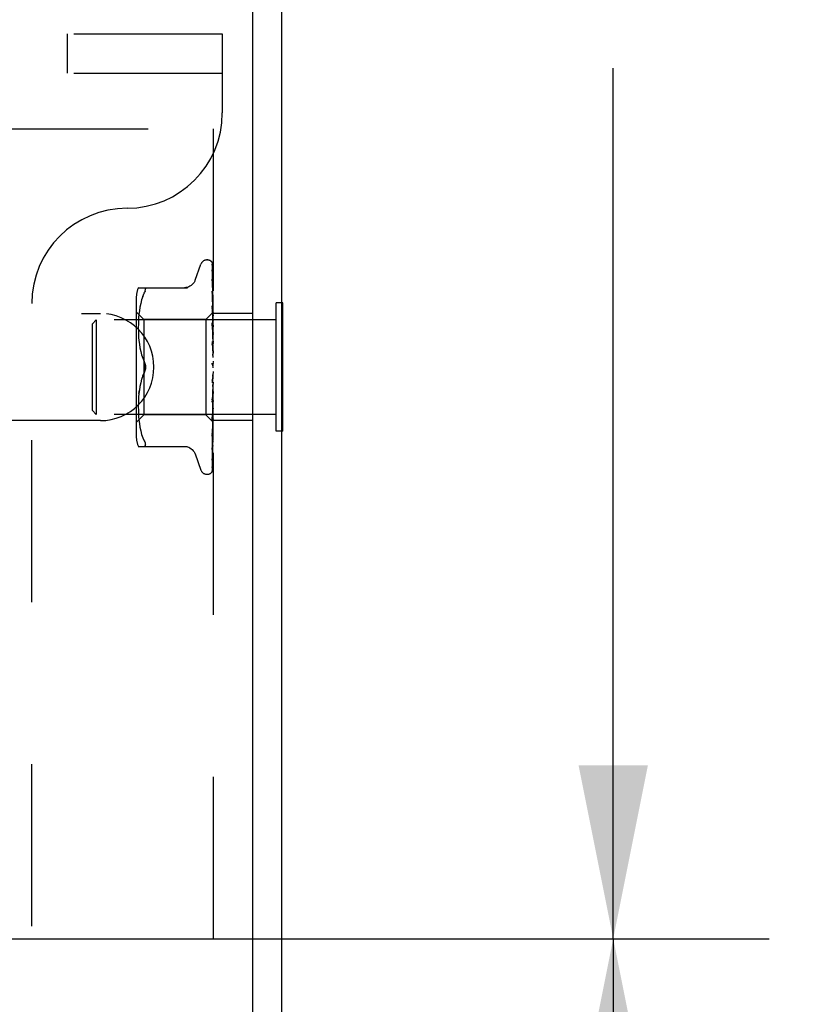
# Model space of a CAD drawing. Header units: inches. Extents: x 0 to 77.3, y 0 to 50.
# Tile 47 of 49: x 72.7 to 74.7, y 42.2 to 44.8. Entities that reach past the tile are written whole.
import ezdxf

# ---------------------------------------------------------------- set-up
doc = ezdxf.new("R2010")
doc.units = ezdxf.units.IN
doc.header["$LTSCALE"] = 4.25
doc.header["$MEASUREMENT"] = 0
doc.linetypes.add('HIDDEN', pattern=[0.2, 0.1, -0.1])
doc.layers.get('0').update_dxf_attribs({"linetype": 'CONTINUOUS'})
doc.layers.add('DEFAULT_2', color=8, linetype='HIDDEN')
doc.layers.add('DIMENSIONS', color=7, linetype='CONTINUOUS')
doc.styles.get("Standard").update_dxf_attribs({"font": 'arial.ttf'})
doc.dimstyles.new('DIMSTYLE_1', dxfattribs={"dimtxt": 0.340909, "dimasz": 0.454545, "dimexe": 0.09, "dimexo": 0.07, "dimgap": 0.0375, "dimtad": 0, "dimtih": 1, "dimtoh": 1, "dimzin": 4, "dimdsep": 46, "dimtxsty": 'Standard', "dimblk": '_FILLED', "dimblk1": '_FILLED', "dimblk2": '_FILLED', "dimcen": 0.09, "dimadec": 3, "dimazin": 1, "dimtfac": 1, "dimtdec": 3, "dimtofl": 0, "dimtmove": 0, "dimatfit": 3, "dimldrblk": '_FILLED', "dimfxl": 0, "dimtolj": 1, "dimtzin": 4, "dimarcsym": 0})

# ---------------------------------------------------------------- blocks, each defined once
blk = doc.blocks.new('_FILLED')
at = {"color": 0, "linetype": 'ByBlock'}
blk.add_solid([(0, 0), (-1, 0.2), (-1, -0.2)], dxfattribs=at)
blk = doc.blocks.new('*D10')
at = {"layer": 'DIMENSIONS', "color": 2, "linetype": 'Continuous'}
for p, q in [((65.6931, 42.3653), (74.6551, 42.3653)), ((74.246, 42.3653), (74.246, 40.5429)), ((74.246, 37.6153), (74.246, 39.3497)), ((73.5581, 37.6153), (74.6551, 37.6153))]:
    blk.add_line(p, q, dxfattribs=at)
at = {"layer": 'DIMENSIONS', "color": 2, "linetype": 'Continuous', "xscale": 0.4545454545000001, "yscale": 0.4545454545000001, "zscale": 0.4545454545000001}
for p, rotation in [((74.246, 42.3653), 90), ((74.246, 37.6153), 270)]:
    blk.add_blockref('_FILLED', p, dxfattribs=dict(at, rotation=rotation))
at = {"layer": 'DIMENSIONS', "color": 2, "linetype": 'Continuous', "insert": (74.246, 40.3724), "char_height": 0.34091, "width": 0.95049, "attachment_point": 2, "line_spacing_factor": 0.9}
blk.add_mtext('4.75\\PREF', dxfattribs=at)
blk = doc.blocks.new('*D11')
at = {"layer": 'DIMENSIONS', "color": 2, "linetype": 'Continuous'}
for p, q in [((73.6181, 47.6153), (74.6551, 47.6153)), ((74.246, 47.6153), (74.246, 45.3312)), ((74.246, 42.3653), (74.246, 44.6494)), ((65.6931, 42.3653), (74.6551, 42.3653))]:
    blk.add_line(p, q, dxfattribs=at)
at = {"layer": 'DIMENSIONS', "color": 2, "linetype": 'Continuous', "xscale": 0.4545454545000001, "yscale": 0.4545454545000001, "zscale": 0.4545454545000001}
for p, rotation in [((74.246, 47.6153), 90), ((74.246, 42.3653), 270)]:
    blk.add_blockref('_FILLED', p, dxfattribs=dict(at, rotation=rotation))
at = {"layer": 'DIMENSIONS', "color": 2, "linetype": 'Continuous', "insert": (74.246, 45.1607), "char_height": 0.34091, "width": 0.926411, "attachment_point": 2, "line_spacing_factor": 0.9}
blk.add_mtext('5.25', dxfattribs=at)

msp = doc.modelspace()

# ---------------------------------------------------------------- linework, layer by layer
at = {"color": 3, "linetype": 'Continuous'}
for p, q in [((73.299874, 37.615287), (73.299874, 47.210287)), ((73.374874, 47.210287), (73.374874, 37.678287))]:
    msp.add_line(p, q, dxfattribs=at)
at = {"color": 7, "linetype": 'Continuous'}
for p, q in [((73.378874, 44.033787), (73.374874, 44.033787)), ((73.378874, 43.696787), (73.378874, 44.033787)), ((73.378874, 43.696787), (73.374874, 43.696787))]:
    msp.add_line(p, q, dxfattribs=at)
at = {"layer": 'DEFAULT_2', "color": 8, "linetype": 'HIDDEN'}
for p, q in [((57.529874, 44.740287), (73.219874, 44.740287)), ((72.813624, 44.636287), (72.813624, 44.740287)), ((73.219874, 44.740287), (73.219874, 44.532287)), ((57.529874, 44.636287), (73.219874, 44.636287)), ((70.049874, 44.490287), (73.299874, 44.490287)), ((73.195874, 44.490287), (73.195874, 40.240287)), ((73.148323, 44.093279), (73.163716, 44.135571)), ((73.179377, 44.146537), (73.180207, 44.146537)), ((73.193231, 44.137854), (73.194231, 44.069019)), ((73.193231, 44.133521), (73.194833, 44.023804)), ((73.193231, 44.132329), (73.194231, 44.06505)), ((73.193231, 44.119486), (73.194231, 44.05497)), ((73.193231, 44.117145), (73.19454, 44.034)), ((73.193213, 44.096508), (73.193232, 44.096251)), ((73.193231, 44.092849), (73.193906, 44.054548)), ((72.999366, 44.073621), (73.128588, 44.073621)), ((73.011179, 44.050575), (73.014785, 44.059037)), ((73.014785, 44.059037), (73.016047, 44.061796)), ((73.017019, 44.064235), (73.016047, 44.061796)), ((73.193231, 44.064667), (73.19454, 43.997781)), ((73.193231, 44.060316), (73.194232, 44.01164)), ((73.193235, 44.06463), (73.193232, 44.064663)), ((73.194231, 44.069019), (73.195087, 44.008752)), ((72.719874, 40.698287), (72.719874, 44.032287)), ((72.99385, 44.04488), (72.99385, 43.685695)), ((73.005618, 44.03241), (73.003603, 44.022802)), ((73.008129, 44.041763), (73.005605, 44.032358)), ((73.011189, 44.050605), (73.008114, 44.041715)), ((73.193906, 44.054548), (73.19454, 44.017938)), ((73.194231, 44.05497), (73.195087, 43.998563)), ((73.19454, 44.034), (73.195087, 43.998361)), ((73.195874, 44.040532), (73.195259, 44.046531)), ((73.374874, 44.033787), (73.360874, 44.033787)), ((73.360874, 43.696787), (73.360874, 44.033787)), ((70.299874, 44.005787), (72.899874, 44.005787)), ((73.01385, 43.990537), (72.99385, 44.010537)), ((73.002098, 44.013316), (73.000987, 44.003896)), ((73.003612, 44.022853), (73.002091, 44.013266)), ((73.195114, 44.008778), (73.176873, 43.990537)), ((73.193232, 44.025855), (73.194232, 43.984586)), ((73.193232, 44.020715), (73.193907, 43.994811)), ((73.193246, 44.025647), (73.193233, 44.02585)), ((73.194014, 44.018042), (73.193246, 44.02564)), ((73.194862, 44.009406), (73.194014, 44.018042)), ((73.19454, 44.017938), (73.195088, 43.9858)), ((73.194833, 44.02404), (73.195087, 44.006207)), ((73.194833, 44.023804), (73.195087, 44.006105)), ((73.195874, 44.0095), (73.195087, 44.008751)), ((73.195087, 44.008751), (73.195093, 44.008757)), ((73.195087, 44.006104), (73.195111, 44.006233)), ((73.195087, 44.006207), (73.195111, 44.006131)), ((73.195093, 44.008757), (73.195111, 44.008775)), ((73.299874, 44.005787), (73.195874, 44.005787)), ((72.878874, 43.979287), (72.888874, 43.989287)), ((72.878874, 43.751287), (72.878874, 43.979287)), ((73.360874, 43.989287), (72.888874, 43.989287)), ((72.888874, 43.989287), (72.888874, 43.741287)), ((72.999744, 43.986434), (72.999454, 43.977938)), ((73.000228, 43.995052), (72.999739, 43.986319)), ((73.000993, 44.003952), (73.000223, 43.994969)), ((73.176873, 43.990537), (73.01385, 43.990537)), ((73.01385, 43.990537), (73.01385, 43.740037)), ((73.176873, 43.990537), (73.176873, 43.740037)), ((73.193251, 43.980932), (73.193234, 43.981214)), ((73.193234, 43.981206), (73.19509, 43.924965)), ((73.194449, 43.967936), (73.193252, 43.980927)), ((73.193907, 43.994811), (73.194542, 43.970002)), ((73.194232, 43.984586), (73.195089, 43.948629)), ((73.19454, 43.997781), (73.195088, 43.969248)), ((73.195087, 43.998361), (73.195111, 43.998596)), ((73.195087, 43.998563), (73.195111, 43.998397)), ((73.195087, 43.9858), (73.195111, 43.986142)), ((73.195087, 43.986094), (73.195111, 43.985851)), ((73.195491, 43.988794), (73.195111, 43.986142)), ((73.195491, 43.98371), (73.195111, 43.985851)), ((73.195874, 43.991342), (73.195491, 43.988794)), ((73.195874, 43.981447), (73.195491, 43.98371)), ((72.999457, 43.978082), (72.99937, 43.969626)), ((72.999371, 43.969797), (72.999451, 43.9612)), ((72.999447, 43.96139), (72.999738, 43.952613)), ((72.999729, 43.952812), (73.000242, 43.943727)), ((73.193234, 43.975454), (73.193909, 43.957278)), ((73.193909, 43.957278), (73.194544, 43.939832)), ((73.195267, 43.958864), (73.194449, 43.967936)), ((73.194542, 43.970002), (73.195089, 43.948182)), ((73.195087, 43.968872), (73.195111, 43.96932)), ((73.195087, 43.969248), (73.195111, 43.968949)), ((73.195874, 43.975791), (73.195111, 43.96932)), ((73.195874, 43.963162), (73.195111, 43.968949)), ((73.195874, 43.956247), (73.195111, 43.948737)), ((73.195874, 43.951996), (73.195267, 43.958864)), ((73.000228, 43.943922), (73.001026, 43.934629)), ((73.001008, 43.93481), (73.002134, 43.925316)), ((73.193254, 43.932082), (73.19324, 43.932282)), ((73.19324, 43.932272), (73.195096, 43.899051)), ((73.193255, 43.932074), (73.195874, 43.902213)), ((73.194544, 43.939832), (73.195091, 43.924458)), ((73.195088, 43.948182), (73.195111, 43.948737)), ((73.195088, 43.948629), (73.195111, 43.948299)), ((73.195874, 43.941339), (73.195111, 43.948299)), ((73.195874, 43.933414), (73.195111, 43.925139)), ((73.002113, 43.92547), (73.003636, 43.915925)), ((73.003614, 43.916045), (73.005599, 43.906544)), ((73.00558, 43.906628), (73.008075, 43.897321)), ((73.193245, 43.92607), (73.193919, 43.916286)), ((73.193919, 43.916286), (73.194553, 43.906839)), ((73.194553, 43.906839), (73.195099, 43.898472)), ((73.19509, 43.924458), (73.195111, 43.925139)), ((73.19509, 43.924965), (73.195111, 43.92465)), ((73.195874, 43.916767), (73.195111, 43.92465)), ((73.195874, 43.90812), (73.195111, 43.899377)), ((73.008061, 43.897369), (73.011146, 43.888451)), ((73.011138, 43.888472), (73.014785, 43.879871)), ((73.195096, 43.899051), (73.195111, 43.898855)), ((73.195874, 43.890334), (73.195111, 43.898854)), ((73.195874, 43.881278), (73.195111, 43.872383)), ((73.011138, 43.842102), (73.014785, 43.850704)), ((73.195874, 43.853857), (73.193255, 43.82392)), ((73.194773, 43.870981), (73.194703, 43.871067)), ((73.194898, 43.870833), (73.194839, 43.870903)), ((73.195874, 43.862997), (73.195111, 43.871846)), ((73.195874, 43.868815), (73.19568, 43.869192)), ((73.005599, 43.82403), (73.003614, 43.814529)), ((73.008075, 43.833254), (73.00558, 43.823947)), ((73.193948, 43.835788), (73.19328, 43.83039)), ((73.19458, 43.841076), (73.193948, 43.835788)), ((73.195125, 43.845817), (73.19458, 43.841076)), ((73.195874, 43.835742), (73.195111, 43.844601)), ((73.195874, 43.82685), (73.195111, 43.818611)), ((73.001008, 43.795765), (73.002113, 43.805105)), ((73.003636, 43.81465), (73.002113, 43.805105)), ((73.195092, 43.818333), (73.193236, 43.773399)), ((73.193862, 43.780432), (73.195874, 43.803199)), ((73.194546, 43.806944), (73.193912, 43.793435)), ((73.195093, 43.818871), (73.194546, 43.806944)), ((73.195092, 43.818333), (73.195111, 43.818611)), ((73.195874, 43.809555), (73.195111, 43.818103)), ((73.195874, 43.801232), (73.195111, 43.793776)), ((72.999738, 43.777961), (72.999447, 43.769185)), ((73.000242, 43.786848), (72.999729, 43.777762)), ((73.195089, 43.793446), (73.193233, 43.726409)), ((73.193236, 43.773394), (73.193253, 43.773659)), ((73.193912, 43.793435), (73.193238, 43.779391)), ((73.193255, 43.773687), (73.193862, 43.780432)), ((73.194542, 43.775242), (73.193908, 43.754018)), ((73.195089, 43.793924), (73.194542, 43.775242)), ((73.195089, 43.793924), (73.195093, 43.793552)), ((73.195089, 43.793446), (73.195111, 43.793776)), ((73.195093, 43.793552), (73.195111, 43.793311)), ((73.195874, 43.785382), (73.195111, 43.793311)), ((73.195874, 43.777929), (73.195111, 43.771526)), ((72.878874, 43.751287), (72.888874, 43.741287)), ((72.99937, 43.760948), (72.999457, 43.752492)), ((72.999451, 43.769374), (72.999371, 43.760778)), ((72.999454, 43.752637), (72.999744, 43.74414)), ((73.193908, 43.754018), (73.193233, 43.731878)), ((73.195088, 43.771207), (73.193906, 43.715641)), ((73.194541, 43.74686), (73.193906, 43.71869)), ((73.195088, 43.75239), (73.194231, 43.704258)), ((73.195088, 43.752727), (73.194232, 43.706114)), ((73.194447, 43.739198), (73.195266, 43.748017)), ((73.195088, 43.77162), (73.194541, 43.74686)), ((73.195087, 43.752727), (73.195111, 43.752332)), ((73.195087, 43.752391), (73.195111, 43.752664)), ((73.195088, 43.771621), (73.195111, 43.77112)), ((73.195089, 43.771207), (73.195111, 43.771526)), ((73.195874, 43.764097), (73.195111, 43.77112)), ((73.195874, 43.757783), (73.195111, 43.752664)), ((73.195874, 43.74647), (73.195111, 43.752332)), ((73.195266, 43.748017), (73.195874, 43.754747)), ((72.899874, 43.724787), (70.299874, 43.724787)), ((73.360874, 43.741287), (72.888874, 43.741287)), ((73.01385, 43.740037), (72.99385, 43.720037)), ((72.999739, 43.744255), (73.000228, 43.735523)), ((73.000223, 43.735605), (73.000993, 43.726622)), ((73.000987, 43.726678), (73.002098, 43.717259)), ((73.176873, 43.740037), (73.01385, 43.740037)), ((73.195874, 43.721036), (73.176873, 43.740037)), ((73.193233, 43.72641), (73.193249, 43.726664)), ((73.193249, 43.72667), (73.194447, 43.739198)), ((73.195088, 43.737916), (73.194231, 43.684912)), ((73.195088, 43.737667), (73.194231, 43.683537)), ((73.195087, 43.722499), (73.194231, 43.662621)), ((73.195087, 43.737916), (73.195111, 43.737627)), ((73.195087, 43.737667), (73.195111, 43.737873)), ((73.195087, 43.727718), (73.195111, 43.727536)), ((73.195087, 43.727565), (73.195111, 43.727688)), ((73.195087, 43.722499), (73.195111, 43.722424)), ((73.195087, 43.722448), (73.195111, 43.722475)), ((73.299874, 43.724787), (73.195874, 43.724787)), ((73.002091, 43.717309), (73.003612, 43.707721)), ((73.003603, 43.707772), (73.005618, 43.698164)), ((73.005605, 43.698217), (73.008129, 43.688811)), ((73.194231, 43.704258), (73.193231, 43.649132)), ((73.193906, 43.71869), (73.193232, 43.689258)), ((73.193906, 43.715641), (73.193232, 43.684492)), ((73.194833, 43.710106), (73.193905, 43.647587)), ((73.194833, 43.704403), (73.193905, 43.640197)), ((73.374874, 43.696787), (73.360874, 43.696787)), ((73.008114, 43.688859), (73.011189, 43.67997)), ((73.011179, 43.679999), (73.014785, 43.671537)), ((73.194231, 43.684912), (73.193231, 43.624486)), ((73.193232, 43.684497), (73.193241, 43.684627)), ((73.193242, 43.684635), (73.194011, 43.691786)), ((72.999366, 43.656954), (73.128588, 43.656954)), ((73.016047, 43.65714), (73.014785, 43.656954)), ((73.193231, 43.649111), (73.193226, 43.649042)), ((73.193232, 43.653026), (73.19323, 43.652972)), ((73.194231, 43.662336), (73.193231, 43.594255)), ((73.193232, 43.649137), (73.193231, 43.649111)), ((73.193905, 43.647587), (73.193231, 43.602881)), ((73.148323, 43.637295), (73.163716, 43.595003)), ((73.192445, 43.591386), (73.192931, 43.59205)), ((73.193562, 43.616219), (73.193231, 43.593656)), ((73.193244, 43.60373), (73.193914, 43.604935)), ((73.179377, 43.584037), (73.180207, 43.584037))]:
    msp.add_line(p, q, dxfattribs=at)
for points in [[(73.195874, 44.133828), (73.195417, 44.13535), (73.194946, 44.13666), (73.194421, 44.137894), (73.193825, 44.139074), (73.193121, 44.140223), (73.192254, 44.14135), (73.191429, 44.142194)], [(73.191825, 44.141747), (73.191566, 44.142012), (73.191555, 44.142024), (73.191575, 44.142002), (73.191634, 44.141938), (73.191742, 44.141815), (73.191877, 44.141652), (73.192022, 44.141462), (73.192173, 44.141247), (73.192319, 44.141019), (73.192461, 44.140774), (73.192596, 44.140513), (73.192723, 44.140237), (73.192839, 44.139947), (73.192943, 44.139646), (73.193032, 44.139333), (73.193107, 44.139012), (73.193164, 44.138683), (73.193205, 44.138347), (73.193227, 44.138006), (73.193231, 44.137851)], [(73.195874, 44.135327), (73.195749, 44.135664), (73.19558, 44.136087), (73.195403, 44.136499), (73.195218, 44.1369), (73.195027, 44.137289), (73.19483, 44.137665), (73.194629, 44.138028), (73.194425, 44.138378), (73.194219, 44.138714), (73.194011, 44.139038), (73.193803, 44.139347), (73.193595, 44.139644), (73.193388, 44.139926), (73.193184, 44.140194), (73.192984, 44.140447), (73.192788, 44.140684), (73.1926, 44.140906), (73.192419, 44.141111), (73.192249, 44.1413), (73.192088, 44.141472), (73.191945, 44.141623), (73.191825, 44.141747)], [(73.192803, 44.134362), (73.192785, 44.134391), (73.192782, 44.134396), (73.192838, 44.134277), (73.192934, 44.134035), (73.193047, 44.133676), (73.193147, 44.133223), (73.193214, 44.132702), (73.193231, 44.132327)], [(73.193012, 44.134018), (73.19286, 44.134265), (73.192803, 44.134362)], [(73.195874, 44.123533), (73.195559, 44.125182), (73.195149, 44.127134), (73.194718, 44.129003), (73.194268, 44.130791), (73.193797, 44.1325), (73.193303, 44.134126), (73.192939, 44.135231)], [(73.192943, 44.135222), (73.192962, 44.135166), (73.193097, 44.134674), (73.193194, 44.134095), (73.193231, 44.133516)], [(73.195874, 44.128388), (73.195633, 44.129045), (73.19534, 44.129761), (73.195031, 44.130443), (73.194714, 44.131088), (73.194394, 44.131696), (73.194077, 44.132263), (73.193772, 44.132785), (73.193484, 44.133261), (73.193012, 44.134018)], [(73.193117, 44.118024), (73.193106, 44.118054), (73.193122, 44.118001), (73.193166, 44.117812), (73.193212, 44.11749), (73.193231, 44.117146)], [(73.193616, 44.11699), (73.193405, 44.117406), (73.193242, 44.117742), (73.19314, 44.117967), (73.193117, 44.118024)], [(73.195874, 44.10409), (73.195614, 44.10592), (73.195221, 44.108538), (73.19481, 44.111112), (73.194384, 44.113637), (73.193943, 44.116113), (73.193487, 44.118533), (73.193155, 44.120215)], [(73.193157, 44.120215), (73.1932, 44.119944), (73.193231, 44.119481)], [(73.195874, 44.112016), (73.195647, 44.112646), (73.195358, 44.113376), (73.195055, 44.114077), (73.194747, 44.114744), (73.194441, 44.115374), (73.194144, 44.115964), (73.193616, 44.11699)], [(73.148153, 44.092812), (73.147376, 44.090894), (73.145666, 44.087634), (73.143544, 44.084598), (73.141032, 44.081835), (73.138175, 44.079402), (73.135021, 44.077356), (73.131633, 44.075731), (73.128079, 44.074558), (73.124416, 44.073854), (73.120745, 44.073621)], [(73.195874, 44.076098), (73.195636, 44.078153), (73.195247, 44.081382), (73.194841, 44.084612), (73.194422, 44.087834), (73.193987, 44.091046), (73.193539, 44.094243), (73.193213, 44.096498)], [(73.193328, 44.09271), (73.193283, 44.092839), (73.193227, 44.093024), (73.193214, 44.093079), (73.193225, 44.092994), (73.193232, 44.09285)], [(73.193231, 44.096256), (73.19454, 44.01906), (73.194833, 44.001504), (73.195088, 43.986094)], [(73.19409, 44.090964), (73.193816, 44.091556), (73.193579, 44.092088), (73.193399, 44.092523), (73.193328, 44.09271)], [(73.195874, 44.086799), (73.195791, 44.087034), (73.195447, 44.087937), (73.195088, 44.088791), (73.194735, 44.089579), (73.19409, 44.090964)], [(73.014785, 44.073621), (73.016047, 44.073434), (73.017019, 44.072907), (73.017695, 44.072093), (73.018092, 44.071023)], [(73.017019, 44.064235), (73.017695, 44.06634), (73.018092, 44.068159), (73.018226, 44.069713), (73.018092, 44.071023)], [(73.194322, 44.057288), (73.19402, 44.057968), (73.193755, 44.058596), (73.193535, 44.059164), (73.193377, 44.059641), (73.193282, 44.060001), (73.193241, 44.060229), (73.193232, 44.060316), (73.193232, 44.060318)], [(73.195259, 44.046531), (73.194855, 44.050314), (73.194438, 44.054132), (73.194006, 44.057981), (73.193236, 44.064621)], [(73.195874, 44.053653), (73.195675, 44.054185), (73.195336, 44.055017), (73.19499, 44.055813), (73.194322, 44.057288)], [(73.195089, 44.015606), (73.194353, 44.017196), (73.194019, 44.017956), (73.193728, 44.018684), (73.193499, 44.019348), (73.193342, 44.019928), (73.193259, 44.020394), (73.193233, 44.020716)], [(73.194232, 44.01164), (73.194833, 43.981723), (73.195088, 43.968872)], [(73.195874, 43.998663), (73.195651, 44.001084), (73.194862, 44.009406)], [(73.195874, 44.007525), (73.1956, 44.007162), (73.195384, 44.006849), (73.195225, 44.006585), (73.195125, 44.006375), (73.195087, 44.006225), (73.195087, 44.006207)], [(73.195874, 44.006262), (73.1956, 44.006112), (73.195384, 44.00602), (73.195225, 44.005987), (73.195125, 44.006011), (73.195087, 44.006104)], [(73.195874, 44.013785), (73.195813, 44.013939), (73.195459, 44.014785), (73.195089, 44.015606)], [(73.195874, 44.009248), (73.195682, 44.00918), (73.195491, 44.009078), (73.1953, 44.008943), (73.195111, 44.008775)], [(73.195874, 44.008378), (73.195682, 44.00789), (73.195491, 44.00737), (73.1953, 44.006817), (73.195111, 44.006233)], [(73.195874, 44.004914), (73.195682, 44.005269), (73.195491, 44.00559), (73.1953, 44.005877), (73.195111, 44.006131)], [(73.195874, 44.00041), (73.1956, 43.999958), (73.195384, 43.99955), (73.195225, 43.999183), (73.195125, 43.998865), (73.195087, 43.998604), (73.195087, 43.998563)], [(73.195874, 43.997929), (73.1956, 43.997896), (73.195384, 43.997921), (73.195225, 43.998007), (73.195125, 43.99815), (73.195087, 43.998361)], [(73.195874, 43.988411), (73.1956, 43.987886), (73.195384, 43.987398), (73.195225, 43.986941), (73.195125, 43.986527), (73.195087, 43.986165), (73.195087, 43.986094)], [(73.195874, 43.984802), (73.1956, 43.984887), (73.195384, 43.985029), (73.195225, 43.985231), (73.195125, 43.985486), (73.195087, 43.9858)], [(73.195874, 44.002337), (73.195682, 44.001446), (73.195491, 44.000526), (73.1953, 43.999576), (73.195111, 43.998596)], [(73.195874, 43.995535), (73.195682, 43.996299), (73.195491, 43.997031), (73.1953, 43.99773), (73.195111, 43.998397)], [(73.195252, 43.96997), (73.194573, 43.971321), (73.194239, 43.97202), (73.193926, 43.972736), (73.193654, 43.973452), (73.193439, 43.974158), (73.193302, 43.974805), (73.19324, 43.975356), (73.193235, 43.975465)], [(73.195874, 43.971962), (73.1956, 43.971384), (73.195384, 43.970832), (73.195225, 43.970302), (73.195125, 43.969807), (73.195087, 43.969357), (73.195087, 43.969248)], [(73.195874, 43.967356), (73.1956, 43.967555), (73.195384, 43.967809), (73.195225, 43.968119), (73.195125, 43.968479), (73.195087, 43.968872)], [(73.195874, 43.968659), (73.19558, 43.969301), (73.195252, 43.96997)], [(73.195874, 43.951657), (73.1956, 43.951047), (73.195384, 43.950452), (73.195225, 43.949868), (73.195125, 43.949309), (73.195087, 43.948788), (73.195088, 43.948629)], [(73.195874, 43.928231), (73.1956, 43.92761), (73.195384, 43.926994), (73.195225, 43.926377), (73.195125, 43.925774), (73.195087, 43.9252), (73.19509, 43.924965)], [(73.195874, 43.94622), (73.1956, 43.946527), (73.195384, 43.946883), (73.195225, 43.947291), (73.195125, 43.947741), (73.195088, 43.948182)], [(73.194857, 43.92172), (73.19456, 43.922236), (73.194265, 43.922783), (73.193981, 43.923372), (73.193722, 43.923997), (73.193502, 43.924661), (73.193342, 43.925327), (73.193255, 43.925963), (73.193244, 43.92611)], [(73.195874, 43.919959), (73.195735, 43.920218), (73.195447, 43.920726), (73.194857, 43.92172)], [(73.195874, 43.90253), (73.1956, 43.901921), (73.195384, 43.901305), (73.195225, 43.900678), (73.195125, 43.900054), (73.195087, 43.899448), (73.195096, 43.899051)], [(73.195874, 43.922159), (73.1956, 43.922563), (73.195384, 43.923008), (73.195225, 43.9235), (73.195125, 43.924024), (73.19509, 43.924458)], [(73.018223, 43.865287), (73.018165, 43.867196), (73.017989, 43.869117), (73.017689, 43.871053), (73.01728, 43.872964), (73.016766, 43.87482), (73.016167, 43.876601), (73.01551, 43.878283), (73.014785, 43.879871)], [(73.014785, 43.879871), (73.015832, 43.877495), (73.016692, 43.87506), (73.017368, 43.872584), (73.017852, 43.870108), (73.018136, 43.867671), (73.018223, 43.865287)], [(73.194327, 43.871578), (73.194117, 43.871911), (73.193895, 43.872319), (73.193685, 43.872786), (73.193501, 43.873307), (73.193356, 43.873878), (73.193264, 43.874474), (73.193231, 43.875066), (73.193255, 43.875652)], [(73.195099, 43.898472), (73.195087, 43.898773), (73.195111, 43.899377)], [(73.195874, 43.875483), (73.1956, 43.874907), (73.195384, 43.874315), (73.195225, 43.873699), (73.195125, 43.873076), (73.195087, 43.872461), (73.195111, 43.871846)], [(73.195874, 43.896043), (73.1956, 43.896529), (73.195384, 43.897048), (73.195225, 43.897604), (73.195125, 43.898183), (73.195099, 43.898472)], [(73.014785, 43.850704), (73.011146, 43.842123), (73.008061, 43.833206)], [(73.014785, 43.850704), (73.015364, 43.85196), (73.015907, 43.853285), (73.016418, 43.854681), (73.016881, 43.856135), (73.017285, 43.857633), (73.017624, 43.859164), (73.017888, 43.860719), (73.018078, 43.862272), (73.018189, 43.863794), (73.018223, 43.865287)], [(73.018223, 43.865287), (73.018136, 43.862901), (73.017851, 43.860462), (73.017367, 43.857985), (73.016691, 43.85551), (73.015831, 43.853077), (73.014785, 43.850704)], [(73.194627, 43.871163), (73.194546, 43.871269), (73.194459, 43.871387), (73.194366, 43.871519), (73.194327, 43.871578)], [(73.195112, 43.870588), (73.195082, 43.870626), (73.195009, 43.870709), (73.194892, 43.870842), (73.194737, 43.871026), (73.194549, 43.871266), (73.194335, 43.871567)], [(73.194335, 43.871567), (73.194529, 43.871272), (73.194772, 43.870882), (73.195011, 43.870476), (73.195246, 43.87005), (73.195479, 43.869603), (73.19568, 43.869192)], [(73.195194, 43.870502), (73.195081, 43.870626), (73.195041, 43.870671), (73.194998, 43.870719)], [(73.19568, 43.869192), (73.1956, 43.869366), (73.195384, 43.869939), (73.195225, 43.87054), (73.195125, 43.871154), (73.195087, 43.871766), (73.195111, 43.872383)], [(73.195874, 43.869627), (73.195705, 43.869876), (73.195556, 43.870076), (73.195422, 43.870242), (73.195321, 43.87036), (73.195245, 43.870447), (73.195194, 43.870502)], [(73.19327, 43.830304), (73.193332, 43.830729), (73.193486, 43.831393), (73.193701, 43.832032), (73.193948, 43.832611), (73.194215, 43.833135), (73.194486, 43.833601), (73.194754, 43.834022), (73.195018, 43.834415), (73.195275, 43.83479), (73.195524, 43.835159), (73.195771, 43.835544), (73.195874, 43.835714)], [(73.195125, 43.845817), (73.195087, 43.845214), (73.195111, 43.844601)], [(73.195874, 43.84146), (73.1956, 43.842055), (73.195384, 43.842662), (73.195225, 43.843286), (73.195125, 43.843913), (73.195087, 43.844526), (73.195111, 43.845133)], [(73.195874, 43.848067), (73.1956, 43.847547), (73.195384, 43.846998), (73.195225, 43.846417), (73.195125, 43.845817)], [(73.002134, 43.805259), (73.001026, 43.795945), (73.000228, 43.786652)], [(73.195093, 43.818871), (73.195087, 43.818693), (73.195111, 43.818103)], [(73.195874, 43.814966), (73.1956, 43.815584), (73.195384, 43.816203), (73.195225, 43.816828), (73.195125, 43.817444), (73.195087, 43.818036), (73.195092, 43.818333)], [(73.195874, 43.821274), (73.1956, 43.820827), (73.195384, 43.820343), (73.195225, 43.819817), (73.195125, 43.819262), (73.195093, 43.818871)], [(73.193238, 43.779373), (73.193297, 43.779972), (73.193432, 43.780645), (73.193641, 43.781349), (73.193902, 43.782037), (73.194201, 43.782708), (73.194517, 43.783346), (73.194841, 43.783959), (73.195165, 43.784557), (73.195482, 43.78515), (73.195789, 43.785756), (73.195874, 43.785933)], [(73.195874, 43.790291), (73.1956, 43.790909), (73.195384, 43.791518), (73.195225, 43.792121), (73.195125, 43.792704), (73.195087, 43.793254), (73.195089, 43.793446)], [(73.195874, 43.77337), (73.1956, 43.773116), (73.195384, 43.77281), (73.195225, 43.772449), (73.195125, 43.772042), (73.195088, 43.771621)], [(73.195874, 43.796071), (73.195619, 43.795743), (73.195414, 43.795376), (73.195256, 43.794967), (73.195149, 43.794524), (73.195095, 43.794053), (73.195089, 43.793924)], [(73.195874, 43.753992), (73.1956, 43.753849), (73.195384, 43.75365), (73.195225, 43.753393), (73.195125, 43.753084), (73.195087, 43.752727)], [(73.195874, 43.749865), (73.1956, 43.750419), (73.195384, 43.750942), (73.195225, 43.751437), (73.195125, 43.751894), (73.195087, 43.752302), (73.195087, 43.752391)], [(73.195874, 43.768326), (73.195599, 43.768927), (73.195383, 43.769503), (73.195225, 43.770055), (73.195126, 43.770579), (73.195088, 43.771068), (73.195089, 43.771207)], [(73.195087, 43.727718), (73.193905, 43.648722), (73.193562, 43.626192), (73.193231, 43.604657)], [(73.193234, 43.731869), (73.19324, 43.731997), (73.19329, 43.732445), (73.193404, 43.732995), (73.193588, 43.733625), (73.193835, 43.734307), (73.194134, 43.735026), (73.194466, 43.735756)], [(73.194466, 43.735756), (73.195174, 43.737237), (73.195524, 43.737987), (73.195874, 43.738796)], [(73.195874, 43.738635), (73.1956, 43.73861), (73.195384, 43.738525), (73.195225, 43.738381), (73.195125, 43.738181), (73.195087, 43.737916)], [(73.195874, 43.735577), (73.1956, 43.736067), (73.195384, 43.736518), (73.195225, 43.736931), (73.195125, 43.737299), (73.195087, 43.737612), (73.195087, 43.737667)], [(73.195874, 43.727857), (73.1956, 43.727949), (73.195384, 43.727982), (73.195225, 43.727956), (73.195125, 43.727872), (73.195087, 43.727718)], [(73.195874, 43.725976), (73.1956, 43.726386), (73.195384, 43.726748), (73.195225, 43.727064), (73.195125, 43.727329), (73.195087, 43.727536), (73.195087, 43.727565)], [(73.195874, 43.722045), (73.1956, 43.722252), (73.195384, 43.722401), (73.195225, 43.722494), (73.195125, 43.722529), (73.195087, 43.722506), (73.195087, 43.722499)], [(73.195874, 43.72141), (73.1956, 43.721724), (73.195384, 43.721985), (73.195225, 43.722193), (73.195125, 43.722346), (73.195087, 43.722439), (73.195087, 43.722448)], [(73.195874, 43.741523), (73.195682, 43.740563), (73.195491, 43.739635), (73.1953, 43.738738), (73.195111, 43.737873)], [(73.195874, 43.733137), (73.195682, 43.734218), (73.195491, 43.735326), (73.1953, 43.736463), (73.195111, 43.737627)], [(73.195874, 43.729736), (73.195682, 43.729174), (73.195491, 43.728645), (73.1953, 43.72815), (73.195111, 43.727688)], [(73.195874, 43.72458), (73.195682, 43.725273), (73.195491, 43.725996), (73.1953, 43.726751), (73.195111, 43.727536)], [(73.195874, 43.722848), (73.195682, 43.722704), (73.195491, 43.722594), (73.1953, 43.722518), (73.195111, 43.722475)], [(73.195874, 43.721109), (73.195682, 43.721388), (73.195491, 43.7217), (73.1953, 43.722046), (73.195111, 43.722424)], [(73.194232, 43.706114), (73.193562, 43.67045), (73.193231, 43.653029)], [(73.194011, 43.691786), (73.194442, 43.695906), (73.194859, 43.699973), (73.195262, 43.703985), (73.195874, 43.710278)], [(73.195034, 43.694092), (73.195371, 43.694856), (73.195698, 43.695646), (73.195874, 43.696101)], [(73.014785, 43.671537), (73.016047, 43.668779), (73.017019, 43.666339), (73.017695, 43.664234), (73.018092, 43.662416)], [(73.193227, 43.649052), (73.193551, 43.651571), (73.193998, 43.655123), (73.194431, 43.658669), (73.19485, 43.662203), (73.195254, 43.665725), (73.195642, 43.669223), (73.195874, 43.671386)], [(73.194231, 43.683537), (73.193562, 43.641956), (73.193231, 43.621598)], [(73.193232, 43.689256), (73.193248, 43.689448), (73.1933, 43.689762), (73.193408, 43.690191), (73.193577, 43.690714), (73.193802, 43.691312), (73.19407, 43.691957), (73.194374, 43.692642), (73.195034, 43.694092)], [(73.016047, 43.65714), (73.017019, 43.657668), (73.017695, 43.658481), (73.018092, 43.659551), (73.018226, 43.660861), (73.018092, 43.662416)], [(73.120745, 43.656954), (73.124416, 43.656721), (73.128079, 43.656017), (73.131633, 43.654843), (73.135021, 43.653219), (73.138175, 43.651172), (73.141032, 43.648739), (73.143544, 43.645977), (73.145666, 43.64294), (73.147376, 43.63968), (73.148153, 43.637763)], [(73.19323, 43.652972), (73.19323, 43.652978), (73.193255, 43.653104), (73.193331, 43.653381), (73.193475, 43.653796), (73.193684, 43.654323), (73.193943, 43.654922), (73.194242, 43.655584), (73.194568, 43.656295), (73.194913, 43.657057), (73.195273, 43.657883), (73.195629, 43.658763), (73.195874, 43.659426)], [(73.19318, 43.623983), (73.193178, 43.623978), (73.1932, 43.624047), (73.193274, 43.62424), (73.193406, 43.624552), (73.193595, 43.624963), (73.193832, 43.625458), (73.194413, 43.626655)], [(73.193232, 43.624485), (73.193218, 43.624232), (73.19319, 43.624035), (73.19318, 43.623983)], [(73.193192, 43.621148), (73.19352, 43.623122), (73.19397, 43.62594), (73.194407, 43.628793), (73.194829, 43.631676), (73.195237, 43.634589), (73.195627, 43.637523), (73.195874, 43.639465)], [(73.193232, 43.621604), (73.193219, 43.621351), (73.193192, 43.62114)], [(73.194413, 43.626655), (73.194736, 43.627337), (73.195066, 43.628064), (73.195392, 43.628831), (73.195704, 43.629634), (73.195874, 43.630111)], [(73.192419, 43.591351), (73.192408, 43.591334), (73.192445, 43.591386)], [(73.193231, 43.594257), (73.19321, 43.593827), (73.19313, 43.593231), (73.193001, 43.592681), (73.192841, 43.592203), (73.192677, 43.59182), (73.192533, 43.591541), (73.19244, 43.591383), (73.192419, 43.591351)], [(73.193231, 43.59366), (73.19319, 43.593029), (73.193088, 43.592423), (73.192935, 43.591862), (73.192746, 43.591359), (73.192539, 43.590927)], [(73.192543, 43.590935), (73.192987, 43.591811), (73.193566, 43.59311), (73.194099, 43.594485), (73.194593, 43.595938), (73.195058, 43.597475), (73.195494, 43.599108), (73.195874, 43.600731)], [(73.192931, 43.59205), (73.193178, 43.592396), (73.193451, 43.592791), (73.193739, 43.593227), (73.194039, 43.593704), (73.194344, 43.594216), (73.19465, 43.594764), (73.194952, 43.595346), (73.195246, 43.59596), (73.195527, 43.596606), (73.19579, 43.597281), (73.195874, 43.597514)], [(73.19302, 43.60333), (73.193, 43.603274), (73.192981, 43.603227), (73.193013, 43.603294), (73.193102, 43.603467), (73.193244, 43.60373)], [(73.193231, 43.604657), (73.193206, 43.604214), (73.193138, 43.603767), (73.193059, 43.603452), (73.19302, 43.60333)], [(73.193087, 43.601764), (73.193428, 43.603151), (73.193894, 43.605167), (73.194344, 43.607255), (73.194777, 43.60941), (73.195195, 43.611632), (73.195594, 43.613919), (73.195874, 43.615647)], [(73.193231, 43.602887), (73.193207, 43.60245), (73.193135, 43.601968), (73.193088, 43.60176)], [(73.193914, 43.604935), (73.194183, 43.605432), (73.194461, 43.605963), (73.194744, 43.606526), (73.195025, 43.607118), (73.195301, 43.607738), (73.195566, 43.608385), (73.195816, 43.609055), (73.195874, 43.609222)], [(73.195039, 43.593097), (73.195107, 43.593233), (73.195504, 43.594105), (73.195874, 43.595074)]]:
    msp.add_lwpolyline(points, dxfattribs=at)
for centre, radius, start, end in [((72.969874, 44.532287), 0.25, 270, 360), ((72.969874, 44.032287), 0.25, 90, 180), ((73.179377, 44.129871), 0.016667, 90, 160), ((73.180207, 44.129871), 0.016667, 47.764659, 90), ((73.071428, 44.04488), 0.077578, 157.923935, 180), ((72.899874, 43.865287), 0.1405, 270, 90), ((73.071428, 43.685695), 0.077578, 180, 202.076065), ((73.179377, 43.600704), 0.016667, 200, 270), ((73.180207, 43.600704), 0.016667, 270, 332.851231)]:
    msp.add_arc(centre, radius, start, end, dxfattribs=at)

# ---------------------------------------------------------------- dimensions: what is measured, and where the dimension line sits
at = {"layer": 'DIMENSIONS', "color": 2, "linetype": 'Continuous'}
dim = msp.add_linear_dim(base=(74.246009, 42.365287), p1=(73.548056, 47.615287), p2=(65.623056, 42.365287), angle=270, dimstyle='DIMSTYLE_1', dxfattribs=at)
dim.commit()
dim.dimension.update_dxf_attribs({"geometry": '*D11', "text_midpoint": (74.246199, 44.988385), "dimtype": 160})
dim = msp.add_linear_dim(base=(74.246009, 42.365287), p1=(73.488056, 37.615287), p2=(65.623056, 42.365287), angle=90, text='<>\\PREF', dimstyle='DIMSTYLE_1', dxfattribs=at)
dim.commit()
dim.dimension.update_dxf_attribs({"geometry": '*D10', "text_midpoint": (74.246009, 39.946261), "dimtype": 160})

doc.saveas('drawing.dxf')
